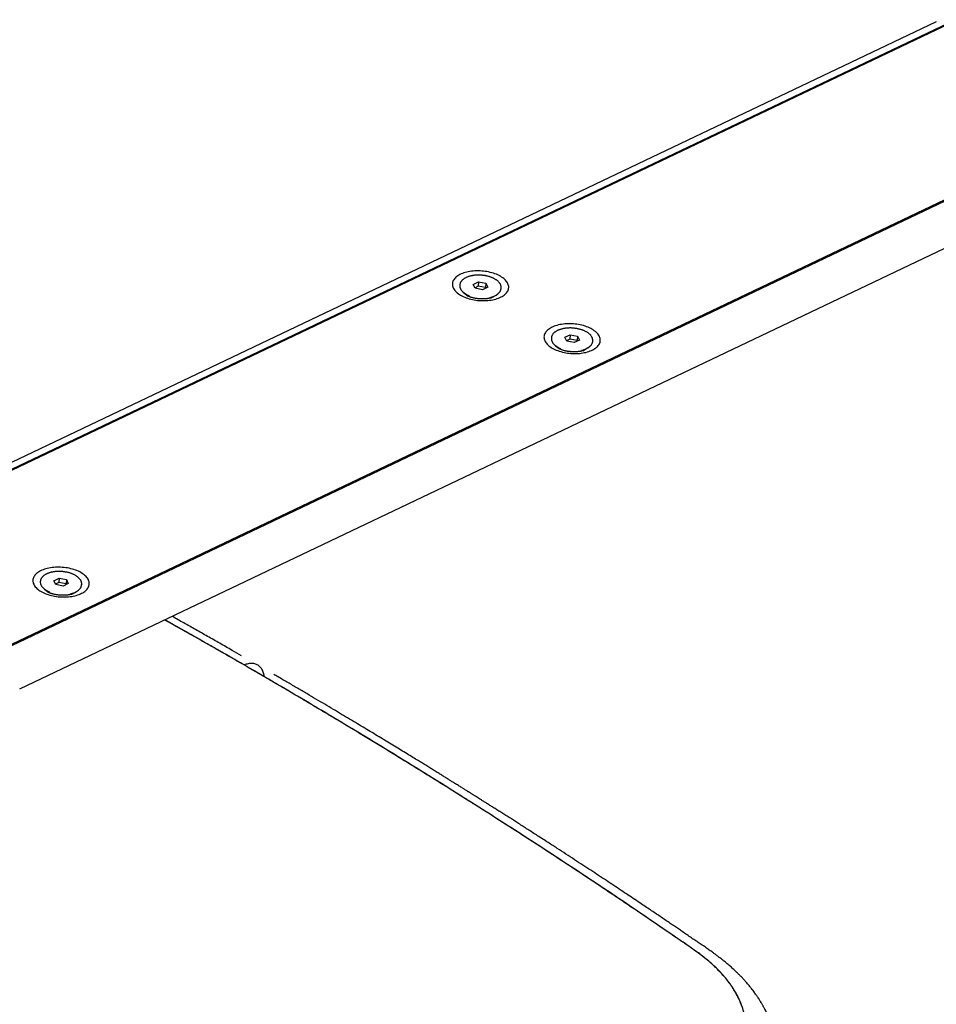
# Model space of a CAD drawing. Header units: millimetres. Extents: x 8 to 1894, y 12 to 2738.
# Tile 49 of 158: x 1496 to 1673, y 1062 to 1252. Entities that reach past the tile are written whole.
import ezdxf

# ---------------------------------------------------------------- set-up
doc = ezdxf.new("R2010")
doc.units = ezdxf.units.MM

msp = doc.modelspace()

# ---------------------------------------------------------------- linework, layer by layer
at = {"color": 7, "linetype": 'Continuous', "lineweight": 30}
for p, q in [((1676.99, 1252.06), (1453.69, 1145.72)), ((1676.55, 1252.1), (1455.01, 1146.59)), ((1672.87, 1251.69), (1451.9, 1146.45)), ((1708.81, 1233.69), (1485.51, 1127.35)), ((1708.83, 1233.46), (1487.29, 1127.95)), ((1495.99, 1122.98), (1705.98, 1222.99)), ((1580.92, 1200.93), (1580.91, 1200.85)), ((1583.53, 1201.03), (1584.54, 1201.52)), ((1583.9, 1200.28), (1583.53, 1201.03)), ((1584.48, 1200.67), (1583.86, 1200.37)), ((1584.54, 1201.52), (1584.48, 1200.67)), ((1585.87, 1200.4), (1584.48, 1200.67)), ((1584.54, 1201.52), (1585.94, 1201.25)), ((1585.94, 1201.25), (1585.87, 1200.4)), ((1585.94, 1201.25), (1586.31, 1200.5)), ((1581.7, 1199.42), (1582.53, 1198.77)), ((1582.38, 1198.85), (1582.39, 1198.88)), ((1585.29, 1200.01), (1583.9, 1200.28)), ((1586.31, 1200.5), (1585.29, 1200.01)), ((1585.92, 1200.31), (1585.87, 1200.4)), ((1586.99, 1198.45), (1587.91, 1198.97)), ((1588.89, 1200.27), (1588.9, 1200.35)), ((1588.89, 1200.27), (1588.89, 1200.27)), ((1588.9, 1200.35), (1588.9, 1200.34)), ((1587.15, 1198.53), (1587.15, 1198.5)), ((1601.2, 1190.83), (1602.22, 1191.31)), ((1602.22, 1191.31), (1602.16, 1190.46)), ((1602.22, 1191.31), (1603.61, 1191.04)), ((1603.61, 1191.04), (1603.55, 1190.19)), ((1603.61, 1191.04), (1603.99, 1190.29)), ((1598.6, 1190.72), (1598.59, 1190.65)), ((1599.38, 1189.22), (1600.21, 1188.57)), ((1601.58, 1190.08), (1601.2, 1190.83)), ((1602.16, 1190.46), (1601.53, 1190.17)), ((1602.97, 1189.81), (1601.58, 1190.08)), ((1603.55, 1190.19), (1602.16, 1190.46)), ((1603.99, 1190.29), (1602.97, 1189.81)), ((1603.6, 1190.1), (1603.55, 1190.19)), ((1606.57, 1190.07), (1606.58, 1190.14)), ((1606.57, 1190.06), (1606.57, 1190.07)), ((1606.58, 1190.14), (1606.58, 1190.13)), ((1600.06, 1188.64), (1600.07, 1188.67)), ((1604.67, 1188.24), (1605.59, 1188.77)), ((1604.82, 1188.33), (1604.83, 1188.29)), ((1499.98, 1143.75), (1499.97, 1143.68)), ((1502.59, 1143.86), (1503.6, 1144.34)), ((1502.96, 1143.11), (1502.59, 1143.86)), ((1503.6, 1144.34), (1503.54, 1143.5)), ((1503.6, 1144.34), (1505, 1144.08)), ((1505, 1144.08), (1504.93, 1143.23)), ((1505, 1144.08), (1505.37, 1143.32)), ((1500.76, 1142.25), (1501.59, 1141.6)), ((1501.44, 1141.67), (1501.45, 1141.71)), ((1503.54, 1143.5), (1502.92, 1143.2)), ((1504.35, 1142.84), (1502.96, 1143.11)), ((1504.93, 1143.23), (1503.54, 1143.5)), ((1505.37, 1143.32), (1504.35, 1142.84)), ((1504.98, 1143.14), (1504.93, 1143.23)), ((1506.05, 1141.27), (1506.97, 1141.8)), ((1507.95, 1143.1), (1507.96, 1143.17)), ((1507.95, 1143.09), (1507.95, 1143.1)), ((1507.96, 1143.17), (1507.96, 1143.16)), ((1506.2, 1141.36), (1506.21, 1141.33))]:
    msp.add_line(p, q, dxfattribs=at)
at = {"color": 7, "linetype": 'Continuous', "lineweight": 30, "flags": 128}
for points in [[(1588.76, 1202.59), (1588.51, 1202.73), (1588.25, 1202.85), (1587.98, 1202.97), (1587.7, 1203.08), (1587.41, 1203.18), (1587.1, 1203.27), (1586.79, 1203.35), (1586.48, 1203.43), (1586.15, 1203.49), (1585.83, 1203.54), (1585.49, 1203.58), (1585.16, 1203.61), (1584.82, 1203.63), (1584.49, 1203.64), (1584.16, 1203.64), (1583.83, 1203.63), (1583.5, 1203.6), (1583.18, 1203.57), (1582.87, 1203.52), (1582.56, 1203.47), (1582.26, 1203.4), (1581.98, 1203.33), (1581.7, 1203.24), (1581.44, 1203.15), (1581.19, 1203.04), (1580.95, 1202.93), (1580.73, 1202.81), (1580.53, 1202.68), (1580.34, 1202.55), (1580.17, 1202.4), (1580.01, 1202.25), (1579.88, 1202.1), (1579.76, 1201.94), (1579.67, 1201.78), (1579.59, 1201.61), (1579.53, 1201.44), (1579.5, 1201.26), (1579.48, 1201.09), (1579.49, 1200.91), (1579.52, 1200.74), (1579.56, 1200.56), (1579.63, 1200.38), (1579.72, 1200.21), (1579.82, 1200.03), (1579.95, 1199.86), (1580.1, 1199.7), (1580.26, 1199.54), (1580.44, 1199.38), (1580.64, 1199.22), (1580.85, 1199.08), (1581.08, 1198.94), (1581.33, 1198.8), (1581.58, 1198.68), (1581.86, 1198.56), (1582.14, 1198.45), (1582.43, 1198.35), (1582.73, 1198.26), (1583.04, 1198.18), (1583.36, 1198.1), (1583.68, 1198.04), (1584.01, 1197.99), (1584.34, 1197.95), (1584.68, 1197.92), (1585.01, 1197.9), (1585.35, 1197.89), (1585.68, 1197.89), (1586.01, 1197.9), (1586.34, 1197.93), (1586.66, 1197.96), (1586.97, 1198.01), (1587.28, 1198.06), (1587.57, 1198.13), (1587.86, 1198.2), (1588.14, 1198.29), (1588.4, 1198.38), (1588.65, 1198.49), (1588.89, 1198.6), (1589.11, 1198.72), (1589.31, 1198.85), (1589.5, 1198.98), (1589.67, 1199.13), (1589.83, 1199.28), (1589.96, 1199.43), (1590.08, 1199.59), (1590.17, 1199.75), (1590.25, 1199.92), (1590.3, 1200.09), (1590.34, 1200.27), (1590.35, 1200.44), (1590.35, 1200.62), (1590.32, 1200.79), (1590.27, 1200.97), (1590.21, 1201.15), (1590.12, 1201.32), (1590.01, 1201.5), (1589.89, 1201.67), (1589.74, 1201.83), (1589.58, 1201.99), (1589.4, 1202.15), (1589.2, 1202.3), (1588.98, 1202.45), (1588.76, 1202.59)], [(1606.43, 1192.39), (1606.19, 1192.52), (1605.93, 1192.65), (1605.66, 1192.76), (1605.38, 1192.87), (1605.08, 1192.97), (1604.78, 1193.07), (1604.47, 1193.15), (1604.15, 1193.22), (1603.83, 1193.28), (1603.5, 1193.34), (1603.17, 1193.38), (1602.84, 1193.41), (1602.5, 1193.43), (1602.17, 1193.44), (1601.84, 1193.43), (1601.51, 1193.42), (1601.18, 1193.4), (1600.86, 1193.36), (1600.55, 1193.32), (1600.24, 1193.26), (1599.94, 1193.2), (1599.66, 1193.12), (1599.38, 1193.04), (1599.12, 1192.94), (1598.87, 1192.84), (1598.63, 1192.73), (1598.41, 1192.6), (1598.2, 1192.48), (1598.01, 1192.34), (1597.84, 1192.2), (1597.69, 1192.05), (1597.55, 1191.89), (1597.44, 1191.74), (1597.34, 1191.57), (1597.27, 1191.4), (1597.21, 1191.23), (1597.18, 1191.06), (1597.16, 1190.88), (1597.17, 1190.71), (1597.19, 1190.53), (1597.24, 1190.35), (1597.31, 1190.18), (1597.39, 1190), (1597.5, 1189.83), (1597.63, 1189.66), (1597.77, 1189.49), (1597.94, 1189.33), (1598.12, 1189.17), (1598.32, 1189.02), (1598.53, 1188.87), (1598.76, 1188.73), (1599, 1188.6), (1599.26, 1188.47), (1599.53, 1188.36), (1599.82, 1188.25), (1600.11, 1188.14), (1600.41, 1188.05), (1600.72, 1187.97), (1601.04, 1187.9), (1601.36, 1187.84), (1601.69, 1187.78), (1602.02, 1187.74), (1602.36, 1187.71), (1602.69, 1187.69), (1603.03, 1187.68), (1603.36, 1187.68), (1603.69, 1187.7), (1604.01, 1187.72), (1604.33, 1187.76), (1604.65, 1187.8), (1604.95, 1187.86), (1605.25, 1187.92), (1605.54, 1188), (1605.81, 1188.08), (1606.08, 1188.18), (1606.33, 1188.28), (1606.56, 1188.39), (1606.78, 1188.51), (1606.99, 1188.64), (1607.18, 1188.78), (1607.35, 1188.92), (1607.5, 1189.07), (1607.64, 1189.22), (1607.75, 1189.38), (1607.85, 1189.55), (1607.93, 1189.72), (1607.98, 1189.89), (1608.02, 1190.06), (1608.03, 1190.24), (1608.03, 1190.41), (1608, 1190.59), (1607.95, 1190.77), (1607.89, 1190.94), (1607.8, 1191.12), (1607.69, 1191.29), (1607.56, 1191.46), (1607.42, 1191.63), (1607.26, 1191.79), (1607.08, 1191.95), (1606.88, 1192.1), (1606.66, 1192.25), (1606.43, 1192.39)], [(1507.81, 1145.42), (1507.57, 1145.55), (1507.31, 1145.68), (1507.04, 1145.8), (1506.76, 1145.91), (1506.47, 1146.01), (1506.16, 1146.1), (1505.85, 1146.18), (1505.54, 1146.25), (1505.21, 1146.32), (1504.88, 1146.37), (1504.55, 1146.41), (1504.22, 1146.44), (1503.88, 1146.46), (1503.55, 1146.47), (1503.22, 1146.47), (1502.89, 1146.45), (1502.56, 1146.43), (1502.24, 1146.4), (1501.93, 1146.35), (1501.62, 1146.3), (1501.32, 1146.23), (1501.04, 1146.15), (1500.76, 1146.07), (1500.5, 1145.97), (1500.25, 1145.87), (1500.01, 1145.76), (1499.79, 1145.64), (1499.58, 1145.51), (1499.4, 1145.37), (1499.22, 1145.23), (1499.07, 1145.08), (1498.94, 1144.93), (1498.82, 1144.77), (1498.73, 1144.6), (1498.65, 1144.44), (1498.59, 1144.26), (1498.56, 1144.09), (1498.54, 1143.92), (1498.55, 1143.74), (1498.58, 1143.56), (1498.62, 1143.39), (1498.69, 1143.21), (1498.78, 1143.03), (1498.88, 1142.86), (1499.01, 1142.69), (1499.16, 1142.52), (1499.32, 1142.36), (1499.5, 1142.2), (1499.7, 1142.05), (1499.91, 1141.91), (1500.14, 1141.76), (1500.39, 1141.63), (1500.64, 1141.51), (1500.91, 1141.39), (1501.2, 1141.28), (1501.49, 1141.18), (1501.79, 1141.09), (1502.1, 1141), (1502.42, 1140.93), (1502.74, 1140.87), (1503.07, 1140.82), (1503.4, 1140.77), (1503.74, 1140.74), (1504.07, 1140.72), (1504.41, 1140.72), (1504.74, 1140.72), (1505.07, 1140.73), (1505.4, 1140.75), (1505.72, 1140.79), (1506.03, 1140.83), (1506.34, 1140.89), (1506.63, 1140.95), (1506.92, 1141.03), (1507.2, 1141.11), (1507.46, 1141.21), (1507.71, 1141.31), (1507.95, 1141.43), (1508.17, 1141.55), (1508.37, 1141.68), (1508.56, 1141.81), (1508.73, 1141.95), (1508.89, 1142.1), (1509.02, 1142.26), (1509.14, 1142.42), (1509.23, 1142.58), (1509.31, 1142.75), (1509.36, 1142.92), (1509.4, 1143.09), (1509.41, 1143.27), (1509.41, 1143.44), (1509.38, 1143.62), (1509.33, 1143.8), (1509.27, 1143.98), (1509.18, 1144.15), (1509.07, 1144.32), (1508.95, 1144.49), (1508.8, 1144.66), (1508.64, 1144.82), (1508.46, 1144.98), (1508.26, 1145.13), (1508.04, 1145.28), (1507.81, 1145.42)]]:
    msp.add_lwpolyline(points, dxfattribs=at)
at = {"color": 7, "linetype": 'Continuous', "lineweight": 30}
for centre, radius, start, end in [((1583.99, 1202.32), 3.69, 226.5931, 249.4776), ((1586.01, 1202.24), 3.78, 280.8553, 306.9865), ((1601.66, 1192.11), 3.69, 226.5931, 249.4776), ((1603.69, 1192.04), 3.78, 280.8553, 306.9865), ((1503.05, 1145.14), 3.69, 226.5931, 249.4776), ((1505.07, 1145.07), 3.78, 280.8553, 306.9865)]:
    msp.add_arc(centre, radius, start, end, dxfattribs=at)
for points, knots in [([(1585.93, 1202.69), (1585.88, 1202.7), (1585.75, 1202.72), (1585.52, 1202.76), (1585.25, 1202.79), (1584.98, 1202.81), (1584.71, 1202.82), (1584.44, 1202.82), (1584.17, 1202.81), (1583.91, 1202.8), (1583.65, 1202.77), (1583.4, 1202.73), (1583.15, 1202.68), (1582.91, 1202.63), (1582.68, 1202.56), (1582.46, 1202.49), (1582.25, 1202.4), (1582.05, 1202.31), (1581.87, 1202.21), (1581.7, 1202.1), (1581.54, 1201.99), (1581.4, 1201.87), (1581.28, 1201.74), (1581.17, 1201.6), (1581.08, 1201.46), (1581.01, 1201.32), (1580.96, 1201.17), (1580.93, 1201.04), (1580.92, 1200.96), (1580.92, 1200.93)], [0, 0, 0, 0, 0.02018, 0.058439, 0.096694, 0.134944, 0.173195, 0.21145, 0.249712, 0.287988, 0.326281, 0.364597, 0.40294, 0.441316, 0.479729, 0.518184, 0.556681, 0.595222, 0.6338, 0.672404, 0.711003, 0.749551, 0.787988, 0.826236, 0.864216, 0.90186, 0.939143, 0.976095, 1, 1, 1, 1]), ([(1588.9, 1200.34), (1588.9, 1200.35), (1588.91, 1200.42), (1588.9, 1200.54), (1588.88, 1200.69), (1588.84, 1200.84), (1588.78, 1200.98), (1588.71, 1201.13), (1588.61, 1201.27), (1588.5, 1201.42), (1588.37, 1201.55), (1588.23, 1201.69), (1588.07, 1201.82), (1587.9, 1201.94), (1587.71, 1202.06), (1587.51, 1202.16), (1587.29, 1202.27), (1587.07, 1202.36), (1586.84, 1202.45), (1586.59, 1202.53), (1586.35, 1202.6), (1586.12, 1202.65), (1585.98, 1202.68), (1585.93, 1202.69)], [0, 0, 0, 0, 0.016225, 0.06459, 0.112968, 0.161542, 0.210466, 0.259825, 0.309625, 0.359814, 0.410302, 0.460992, 0.511797, 0.562652, 0.613504, 0.664327, 0.715108, 0.765843, 0.816534, 0.867182, 0.917794, 0.968375, 1, 1, 1, 1]), ([(1580.92, 1200.86), (1580.92, 1200.84), (1580.91, 1200.78), (1580.91, 1200.66), (1580.93, 1200.51), (1580.97, 1200.36), (1581.03, 1200.22), (1581.11, 1200.07), (1581.2, 1199.93), (1581.31, 1199.78), (1581.4, 1199.69), (1581.44, 1199.64), (1581.45, 1199.64)], [0, 0, 0, 0, 0.036427, 0.154251, 0.272106, 0.390437, 0.509622, 0.629865, 0.751186, 0.873452, 0.996446, 1, 1, 1, 1]), ([(1587.46, 1198.65), (1587.46, 1198.65), (1587.46, 1198.65), (1587.45, 1198.64), (1587.43, 1198.63), (1587.38, 1198.6), (1587.32, 1198.57), (1587.25, 1198.54), (1587.15, 1198.5), (1587.05, 1198.46), (1586.92, 1198.42), (1586.78, 1198.38), (1586.62, 1198.35), (1586.45, 1198.31), (1586.27, 1198.28), (1586.08, 1198.26), (1585.87, 1198.24), (1585.66, 1198.22), (1585.43, 1198.22), (1585.21, 1198.21), (1584.98, 1198.22), (1584.74, 1198.23), (1584.51, 1198.25), (1584.28, 1198.28), (1584.06, 1198.31), (1583.83, 1198.35), (1583.62, 1198.4), (1583.42, 1198.45), (1583.23, 1198.5), (1583.04, 1198.56), (1582.88, 1198.62), (1582.73, 1198.68), (1582.59, 1198.74), (1582.47, 1198.8), (1582.36, 1198.86), (1582.28, 1198.91), (1582.21, 1198.95), (1582.16, 1198.99), (1582.12, 1199.02), (1582.1, 1199.04), (1582.1, 1199.04), (1582.1, 1199.04)], [0, 0, 0, 0, 0.007711, 0.031762, 0.055566, 0.079299, 0.103102, 0.127059, 0.151273, 0.175819, 0.200748, 0.22609, 0.251856, 0.278044, 0.304634, 0.331599, 0.358904, 0.386507, 0.414361, 0.442417, 0.470625, 0.498932, 0.527285, 0.555624, 0.583887, 0.612021, 0.639978, 0.66771, 0.695172, 0.722325, 0.749135, 0.775579, 0.801642, 0.827325, 0.852645, 0.877641, 0.902374, 0.926931, 0.951425, 0.975996, 1, 1, 1, 1]), ([(1588.29, 1199.23), (1588.33, 1199.27), (1588.42, 1199.34), (1588.54, 1199.46), (1588.64, 1199.6), (1588.73, 1199.74), (1588.8, 1199.88), (1588.85, 1200.03), (1588.88, 1200.16), (1588.89, 1200.24), (1588.89, 1200.27)], [0, 0, 0, 0, 0.113992, 0.250571, 0.386482, 0.521437, 0.655199, 0.787674, 0.918978, 1, 1, 1, 1]), ([(1603.6, 1192.48), (1603.56, 1192.49), (1603.42, 1192.52), (1603.2, 1192.55), (1602.93, 1192.58), (1602.66, 1192.6), (1602.39, 1192.62), (1602.12, 1192.62), (1601.85, 1192.61), (1601.59, 1192.59), (1601.33, 1192.56), (1601.07, 1192.53), (1600.83, 1192.48), (1600.59, 1192.42), (1600.36, 1192.36), (1600.14, 1192.28), (1599.93, 1192.2), (1599.73, 1192.11), (1599.55, 1192.01), (1599.37, 1191.9), (1599.22, 1191.78), (1599.08, 1191.66), (1598.95, 1191.53), (1598.85, 1191.4), (1598.76, 1191.26), (1598.69, 1191.12), (1598.64, 1190.97), (1598.61, 1190.84), (1598.6, 1190.76), (1598.6, 1190.72)], [0, 0, 0, 0, 0.02018, 0.058439, 0.096694, 0.134944, 0.173195, 0.21145, 0.249712, 0.287988, 0.326281, 0.364597, 0.40294, 0.441316, 0.479729, 0.518184, 0.556681, 0.595222, 0.6338, 0.672404, 0.711003, 0.749551, 0.787988, 0.826236, 0.864216, 0.90186, 0.939143, 0.976095, 1, 1, 1, 1]), ([(1606.57, 1190.13), (1606.58, 1190.15), (1606.58, 1190.21), (1606.58, 1190.33), (1606.56, 1190.48), (1606.52, 1190.63), (1606.46, 1190.78), (1606.38, 1190.93), (1606.29, 1191.07), (1606.18, 1191.21), (1606.05, 1191.35), (1605.91, 1191.48), (1605.75, 1191.61), (1605.57, 1191.73), (1605.39, 1191.85), (1605.18, 1191.96), (1604.97, 1192.06), (1604.75, 1192.16), (1604.51, 1192.24), (1604.27, 1192.32), (1604.02, 1192.39), (1603.8, 1192.44), (1603.66, 1192.47), (1603.6, 1192.48)], [0, 0, 0, 0, 0.016225, 0.06459, 0.112968, 0.161542, 0.210466, 0.259825, 0.309625, 0.359814, 0.410302, 0.460992, 0.511797, 0.562652, 0.613504, 0.664327, 0.715108, 0.765843, 0.816534, 0.867182, 0.917794, 0.968375, 1, 1, 1, 1]), ([(1598.59, 1190.65), (1598.59, 1190.64), (1598.59, 1190.57), (1598.59, 1190.46), (1598.61, 1190.31), (1598.65, 1190.16), (1598.71, 1190.01), (1598.79, 1189.86), (1598.88, 1189.72), (1598.99, 1189.58), (1599.07, 1189.49), (1599.12, 1189.44), (1599.12, 1189.44)], [0, 0, 0, 0, 0.036427, 0.154251, 0.272106, 0.390437, 0.509622, 0.629865, 0.751186, 0.873452, 0.996446, 1, 1, 1, 1]), ([(1605.97, 1189.03), (1606.01, 1189.06), (1606.1, 1189.14), (1606.21, 1189.26), (1606.32, 1189.39), (1606.41, 1189.53), (1606.48, 1189.67), (1606.53, 1189.82), (1606.56, 1189.95), (1606.57, 1190.03), (1606.57, 1190.06)], [0, 0, 0, 0, 0.113992, 0.250571, 0.386482, 0.521437, 0.655199, 0.787674, 0.918978, 1, 1, 1, 1]), ([(1605.14, 1188.45), (1605.14, 1188.45), (1605.14, 1188.45), (1605.13, 1188.44), (1605.1, 1188.42), (1605.06, 1188.4), (1605, 1188.37), (1604.92, 1188.33), (1604.83, 1188.3), (1604.72, 1188.26), (1604.6, 1188.22), (1604.46, 1188.18), (1604.3, 1188.14), (1604.13, 1188.11), (1603.95, 1188.08), (1603.75, 1188.05), (1603.55, 1188.03), (1603.33, 1188.02), (1603.11, 1188.01), (1602.88, 1188.01), (1602.65, 1188.01), (1602.42, 1188.03), (1602.19, 1188.05), (1601.96, 1188.08), (1601.73, 1188.11), (1601.51, 1188.15), (1601.3, 1188.19), (1601.1, 1188.24), (1600.9, 1188.3), (1600.72, 1188.36), (1600.56, 1188.42), (1600.4, 1188.48), (1600.27, 1188.54), (1600.15, 1188.6), (1600.04, 1188.65), (1599.96, 1188.7), (1599.89, 1188.75), (1599.83, 1188.79), (1599.8, 1188.81), (1599.78, 1188.83), (1599.78, 1188.83), (1599.77, 1188.84)], [0, 0, 0, 0, 0.007711, 0.031762, 0.055566, 0.079299, 0.103102, 0.127059, 0.151273, 0.175819, 0.200748, 0.22609, 0.251856, 0.278044, 0.304634, 0.331599, 0.358904, 0.386507, 0.414361, 0.442417, 0.470625, 0.498932, 0.527285, 0.555624, 0.583887, 0.612021, 0.639978, 0.66771, 0.695172, 0.722325, 0.749135, 0.775579, 0.801642, 0.827325, 0.852645, 0.877641, 0.902374, 0.926931, 0.951425, 0.975996, 1, 1, 1, 1]), ([(1504.98, 1145.52), (1504.94, 1145.52), (1504.81, 1145.55), (1504.58, 1145.58), (1504.31, 1145.62), (1504.04, 1145.64), (1503.77, 1145.65), (1503.5, 1145.65), (1503.23, 1145.64), (1502.97, 1145.62), (1502.71, 1145.6), (1502.46, 1145.56), (1502.21, 1145.51), (1501.97, 1145.46), (1501.74, 1145.39), (1501.52, 1145.31), (1501.31, 1145.23), (1501.11, 1145.14), (1500.93, 1145.04), (1500.76, 1144.93), (1500.6, 1144.82), (1500.46, 1144.69), (1500.34, 1144.56), (1500.23, 1144.43), (1500.14, 1144.29), (1500.07, 1144.15), (1500.02, 1144), (1499.99, 1143.87), (1499.98, 1143.79), (1499.98, 1143.76)], [0, 0, 0, 0, 0.02018, 0.058439, 0.096694, 0.134944, 0.173195, 0.21145, 0.249712, 0.287988, 0.326281, 0.364597, 0.40294, 0.441316, 0.479729, 0.518184, 0.556681, 0.595222, 0.6338, 0.672404, 0.711003, 0.749551, 0.787988, 0.826236, 0.864216, 0.90186, 0.939143, 0.976095, 1, 1, 1, 1]), ([(1507.96, 1143.16), (1507.96, 1143.18), (1507.97, 1143.25), (1507.96, 1143.36), (1507.94, 1143.51), (1507.9, 1143.66), (1507.84, 1143.81), (1507.77, 1143.96), (1507.67, 1144.1), (1507.56, 1144.24), (1507.43, 1144.38), (1507.29, 1144.51), (1507.13, 1144.64), (1506.96, 1144.77), (1506.77, 1144.88), (1506.57, 1144.99), (1506.35, 1145.09), (1506.13, 1145.19), (1505.9, 1145.28), (1505.65, 1145.35), (1505.4, 1145.42), (1505.18, 1145.48), (1505.04, 1145.51), (1504.98, 1145.52)], [0, 0, 0, 0, 0.016225, 0.06459, 0.112968, 0.161542, 0.210466, 0.259825, 0.309625, 0.359814, 0.410302, 0.460992, 0.511797, 0.562652, 0.613504, 0.664327, 0.715108, 0.765843, 0.816534, 0.867182, 0.917794, 0.968375, 1, 1, 1, 1]), ([(1499.98, 1143.69), (1499.97, 1143.67), (1499.97, 1143.61), (1499.97, 1143.49), (1499.99, 1143.34), (1500.03, 1143.19), (1500.09, 1143.04), (1500.17, 1142.9), (1500.26, 1142.75), (1500.37, 1142.61), (1500.45, 1142.52), (1500.5, 1142.47), (1500.51, 1142.47)], [0, 0, 0, 0, 0.036427, 0.154251, 0.272106, 0.390437, 0.509622, 0.629865, 0.751186, 0.873452, 0.996446, 1, 1, 1, 1]), ([(1506.52, 1141.48), (1506.52, 1141.48), (1506.52, 1141.48), (1506.51, 1141.47), (1506.49, 1141.45), (1506.44, 1141.43), (1506.38, 1141.4), (1506.31, 1141.37), (1506.21, 1141.33), (1506.11, 1141.29), (1505.98, 1141.25), (1505.84, 1141.21), (1505.68, 1141.18), (1505.51, 1141.14), (1505.33, 1141.11), (1505.13, 1141.09), (1504.93, 1141.06), (1504.71, 1141.05), (1504.49, 1141.04), (1504.27, 1141.04), (1504.04, 1141.05), (1503.8, 1141.06), (1503.57, 1141.08), (1503.34, 1141.11), (1503.11, 1141.14), (1502.89, 1141.18), (1502.68, 1141.23), (1502.48, 1141.28), (1502.28, 1141.33), (1502.1, 1141.39), (1501.94, 1141.45), (1501.78, 1141.51), (1501.65, 1141.57), (1501.53, 1141.63), (1501.42, 1141.68), (1501.34, 1141.73), (1501.27, 1141.78), (1501.22, 1141.82), (1501.18, 1141.85), (1501.16, 1141.86), (1501.16, 1141.87), (1501.16, 1141.87)], [0, 0, 0, 0, 0.007711, 0.031762, 0.055566, 0.079299, 0.103102, 0.127059, 0.151273, 0.175819, 0.200748, 0.22609, 0.251856, 0.278044, 0.304634, 0.331599, 0.358904, 0.386507, 0.414361, 0.442417, 0.470625, 0.498932, 0.527285, 0.555624, 0.583887, 0.612021, 0.639978, 0.66771, 0.695172, 0.722325, 0.749135, 0.775579, 0.801642, 0.827325, 0.852645, 0.877641, 0.902374, 0.926931, 0.951425, 0.975996, 1, 1, 1, 1]), ([(1507.35, 1142.06), (1507.39, 1142.09), (1507.48, 1142.17), (1507.6, 1142.29), (1507.7, 1142.42), (1507.79, 1142.56), (1507.86, 1142.71), (1507.91, 1142.85), (1507.94, 1142.98), (1507.95, 1143.06), (1507.95, 1143.09)], [0, 0, 0, 0, 0.113992, 0.250571, 0.386482, 0.521437, 0.655199, 0.787674, 0.918978, 1, 1, 1, 1]), ([(1539.3, 1127.6), (1538.34, 1128.15), (1536.43, 1129.25), (1533.57, 1130.88), (1530.75, 1132.48), (1527.96, 1134.06), (1525.7, 1135.32), (1524.37, 1136.07), (1523.96, 1136.3)], [0, 0, 0, 0, 0.189645, 0.376487, 0.560522, 0.741747, 0.920159, 1, 1, 1, 1]), ([(1539.3, 1127.6), (1536.98, 1128.93), (1532.35, 1131.59), (1527.23, 1134.49), (1524.42, 1136.05), (1523.97, 1136.3)], [0, 0, 0, 0, 0.45607, 0.912196, 1, 1, 1, 1]), ([(1538.77, 1129.4), (1538.18, 1129.74), (1536.79, 1130.54), (1534.62, 1131.78), (1532.26, 1133.11), (1529.95, 1134.42), (1527.68, 1135.7), (1526.16, 1136.55), (1525.4, 1136.97), (1525.39, 1136.98)], [0, 0, 0, 0, 0.133271, 0.312945, 0.489118, 0.661791, 0.830967, 0.996645, 1, 1, 1, 1]), ([(1543.2, 1125.33), (1543.2, 1125.37), (1543.18, 1125.55), (1543.11, 1125.86), (1542.99, 1126.25), (1542.83, 1126.61), (1542.64, 1126.93), (1542.41, 1127.21), (1542.14, 1127.45), (1541.84, 1127.64), (1541.52, 1127.78), (1541.18, 1127.87), (1540.81, 1127.91), (1540.44, 1127.9), (1540.06, 1127.84), (1539.68, 1127.74), (1539.43, 1127.64), (1539.3, 1127.6)], [0, 0, 0, 0, 0.018289, 0.08645, 0.156046, 0.226835, 0.298546, 0.370885, 0.443542, 0.516199, 0.588538, 0.660249, 0.731038, 0.800635, 0.868795, 0.935309, 1, 1, 1, 1]), ([(1588.98, 1022.04), (1589.73, 1022.4), (1591.22, 1023.12), (1593.4, 1024.19), (1595.51, 1025.26), (1597.55, 1026.31), (1599.53, 1027.34), (1601.44, 1028.36), (1603.24, 1029.33), (1604.93, 1030.26), (1606.52, 1031.14), (1608.06, 1032.01), (1609.55, 1032.87), (1610.99, 1033.71), (1612.04, 1034.32), (1612.72, 1034.73), (1613.07, 1034.94), (1613.44, 1035.17), (1613.83, 1035.4), (1614.59, 1035.86), (1615.66, 1036.52), (1617.01, 1037.35), (1618.35, 1038.19), (1619.72, 1039.06), (1621.12, 1039.96), (1622.46, 1040.85), (1623.75, 1041.71), (1624.99, 1042.56), (1626.04, 1043.3), (1626.93, 1043.93), (1627.63, 1044.44), (1628.1, 1044.79), (1628.36, 1044.98), (1628.44, 1045.04), (1628.52, 1045.1), (1628.6, 1045.16), (1628.67, 1045.21), (1629.07, 1045.51), (1629.75, 1046.04), (1630.66, 1046.82), (1631.5, 1047.61), (1632.27, 1048.4), (1632.88, 1049.1), (1633.36, 1049.71), (1633.73, 1050.24), (1634.09, 1050.77), (1634.41, 1051.33), (1634.72, 1051.9), (1635.05, 1052.58), (1635.37, 1053.37), (1635.67, 1054.27), (1635.88, 1055.17), (1636.03, 1056.07), (1636.11, 1056.97), (1636.11, 1057.87), (1636.05, 1058.77), (1635.92, 1059.67), (1635.73, 1060.58), (1635.47, 1061.5), (1635.14, 1062.42), (1634.74, 1063.33), (1634.27, 1064.23), (1633.83, 1064.97), (1633.44, 1065.56), (1633.13, 1066), (1632.81, 1066.43), (1632.48, 1066.87), (1632.12, 1067.3), (1631.75, 1067.73), (1631.36, 1068.16), (1630.88, 1068.67), (1630.29, 1069.26), (1629.56, 1069.93), (1628.88, 1070.53), (1628.25, 1071.04), (1627.72, 1071.46), (1627.35, 1071.75), (1627.14, 1071.9), (1627.09, 1071.94), (1627.04, 1071.98), (1626.99, 1072.02), (1626.94, 1072.06), (1626.89, 1072.09), (1626.83, 1072.13), (1626.75, 1072.19), (1626.61, 1072.29), (1626.41, 1072.44), (1626.16, 1072.61), (1625.87, 1072.81), (1625.53, 1073.05), (1625.17, 1073.3), (1624.79, 1073.56), (1624.4, 1073.83), (1623.98, 1074.12), (1623.54, 1074.42), (1623.1, 1074.72), (1622.78, 1074.94), (1622.56, 1075.09), (1622.47, 1075.15), (1622.38, 1075.22), (1622.28, 1075.28), (1622.19, 1075.35), (1622.09, 1075.41), (1621.99, 1075.48), (1620.32, 1076.62), (1617.06, 1078.85), (1612.17, 1082.15), (1607.22, 1085.47), (1602.2, 1088.79), (1596.95, 1092.23), (1591.45, 1095.79), (1587.39, 1098.39), (1584.98, 1099.92), (1584.26, 1100.38), (1583.53, 1100.84), (1582.79, 1101.3), (1582.08, 1101.76), (1581.4, 1102.18), (1580.4, 1102.82), (1579.03, 1103.67), (1577.11, 1104.87), (1574.97, 1106.2), (1572.61, 1107.66), (1570.2, 1109.15), (1567.74, 1110.66), (1565.22, 1112.19), (1562.66, 1113.76), (1560.04, 1115.34), (1557.32, 1116.98), (1554.5, 1118.66), (1551.58, 1120.4), (1548.6, 1122.17), (1545.56, 1123.96), (1542.45, 1125.77), (1540.36, 1126.98), (1539.3, 1127.6)], [0, 0, 0, 0, 0.012992, 0.0257, 0.038124, 0.050264, 0.06212, 0.073692, 0.084979, 0.095076, 0.104933, 0.114551, 0.123932, 0.133077, 0.14199, 0.143997, 0.146256, 0.148734, 0.151276, 0.153802, 0.163579, 0.172108, 0.180449, 0.190134, 0.199556, 0.208714, 0.217611, 0.226244, 0.234613, 0.239991, 0.245253, 0.249786, 0.250373, 0.250959, 0.251543, 0.252125, 0.252706, 0.253285, 0.260841, 0.268232, 0.275466, 0.28255, 0.289495, 0.293972, 0.298396, 0.302807, 0.307435, 0.312198, 0.316921, 0.324071, 0.331157, 0.338195, 0.345202, 0.352194, 0.359062, 0.365942, 0.372846, 0.379786, 0.386838, 0.393865, 0.400875, 0.407881, 0.414894, 0.418343, 0.421798, 0.42526, 0.42873, 0.432209, 0.4357, 0.439203, 0.442721, 0.448323, 0.453988, 0.459722, 0.463548, 0.46741, 0.470839, 0.471177, 0.471516, 0.471855, 0.472194, 0.472534, 0.472874, 0.473214, 0.473555, 0.474574, 0.475877, 0.477462, 0.479331, 0.481484, 0.48392, 0.486186, 0.488653, 0.49132, 0.494188, 0.496879, 0.499726, 0.500303, 0.500887, 0.501476, 0.502072, 0.502673, 0.503281, 0.503895, 0.504514, 0.534845, 0.565433, 0.596251, 0.627275, 0.658484, 0.693011, 0.727751, 0.732134, 0.73652, 0.74091, 0.745304, 0.749701, 0.753801, 0.7575, 0.76778, 0.778221, 0.791942, 0.805934, 0.820196, 0.834731, 0.849538, 0.864617, 0.879969, 0.895592, 0.912251, 0.929207, 0.94646, 0.96401, 0.981857, 1, 1, 1, 1]), ([(1588.98, 1022.04), (1590.15, 1022.61), (1592.49, 1023.73), (1595.93, 1025.45), (1599.32, 1027.2), (1602.66, 1028.98), (1605.94, 1030.79), (1609.16, 1032.63), (1612.1, 1034.35), (1614.74, 1035.96), (1617.12, 1037.43), (1619.46, 1038.92), (1621.47, 1040.25), (1623.19, 1041.39), (1624.62, 1042.35), (1626.03, 1043.31), (1627.41, 1044.29), (1628.59, 1045.14), (1629.55, 1045.88), (1630.31, 1046.5), (1631.03, 1047.13), (1631.71, 1047.77), (1632.33, 1048.43), (1632.94, 1049.15), (1633.53, 1049.92), (1634.08, 1050.76), (1634.57, 1051.6), (1634.99, 1052.46), (1635.35, 1053.34), (1635.64, 1054.23), (1635.87, 1055.13), (1636.02, 1056.04), (1636.1, 1056.96), (1636.11, 1057.87), (1636.05, 1058.78), (1635.92, 1059.7), (1635.72, 1060.61), (1635.46, 1061.53), (1635.12, 1062.45), (1634.71, 1063.37), (1634.23, 1064.28), (1633.69, 1065.18), (1633.09, 1066.07), (1632.43, 1066.94), (1631.71, 1067.79), (1630.93, 1068.63), (1630.09, 1069.45), (1629.19, 1070.27), (1628.24, 1071.06), (1627.23, 1071.85), (1626.06, 1072.69), (1624.74, 1073.61), (1623.29, 1074.59), (1620.49, 1076.5), (1616.36, 1079.35), (1610.8, 1083.09), (1605.21, 1086.81), (1599.58, 1090.52), (1593.91, 1094.21), (1588.19, 1097.88), (1582.44, 1101.53), (1576.56, 1105.23), (1570.54, 1108.97), (1564.38, 1112.74), (1558.18, 1116.49), (1551.93, 1120.21), (1545.64, 1123.92), (1541.41, 1126.37), (1539.3, 1127.6)], [0, 0, 0, 0, 0.02021, 0.040416, 0.060622, 0.080835, 0.10106, 0.121302, 0.14157, 0.157196, 0.172834, 0.188482, 0.204131, 0.213967, 0.223803, 0.233639, 0.243478, 0.253321, 0.259246, 0.265162, 0.271069, 0.276971, 0.282879, 0.288803, 0.295798, 0.302793, 0.309771, 0.316717, 0.323774, 0.330829, 0.337892, 0.344977, 0.352088, 0.359084, 0.366077, 0.373049, 0.379989, 0.387045, 0.394105, 0.40118, 0.408283, 0.415395, 0.422358, 0.429288, 0.436173, 0.443003, 0.449926, 0.456833, 0.463734, 0.47064, 0.477558, 0.486635, 0.495723, 0.50481, 0.539487, 0.574159, 0.608825, 0.643487, 0.678145, 0.712803, 0.747463, 0.782126, 0.818441, 0.854757, 0.891072, 0.927385, 0.963694, 1, 1, 1, 1]), ([(1642.09, 1052.37), (1642.09, 1052.48), (1642.08, 1052.68), (1642.07, 1052.93), (1642.06, 1053.15), (1642.05, 1053.36), (1642.03, 1053.54), (1642.02, 1053.68), (1642.01, 1053.79), (1642, 1053.9), (1641.99, 1054.02), (1641.97, 1054.15), (1641.96, 1054.31), (1641.93, 1054.5), (1641.9, 1054.71), (1641.87, 1054.92), (1641.84, 1055.11), (1641.81, 1055.3), (1641.77, 1055.5), (1641.74, 1055.68), (1641.7, 1055.85), (1641.66, 1056.03), (1641.62, 1056.21), (1641.58, 1056.41), (1641.53, 1056.6), (1641.48, 1056.79), (1641.43, 1056.98), (1641.37, 1057.19), (1641.31, 1057.4), (1641.25, 1057.61), (1641.18, 1057.83), (1641.11, 1058.07), (1641.01, 1058.35), (1640.87, 1058.73), (1640.69, 1059.2), (1640.49, 1059.7), (1640.28, 1060.18), (1640.08, 1060.59), (1639.89, 1060.98), (1639.73, 1061.3), (1639.6, 1061.55), (1639.49, 1061.74), (1639.38, 1061.94), (1639.26, 1062.15), (1639.12, 1062.39), (1638.97, 1062.64), (1638.81, 1062.89), (1638.67, 1063.12), (1638.53, 1063.34), (1638.41, 1063.52), (1638.3, 1063.68), (1638.16, 1063.88), (1637.99, 1064.13), (1637.76, 1064.45), (1637.5, 1064.8), (1637.2, 1065.18), (1636.89, 1065.57), (1636.58, 1065.94), (1636.29, 1066.29), (1636.04, 1066.57), (1635.83, 1066.81), (1635.65, 1067), (1635.44, 1067.23), (1635.21, 1067.47), (1634.98, 1067.7), (1634.77, 1067.91), (1634.58, 1068.1), (1634.41, 1068.27), (1634.25, 1068.42), (1634.1, 1068.57), (1633.89, 1068.76), (1633.63, 1069), (1633.32, 1069.28), (1633, 1069.56), (1632.69, 1069.83), (1632.39, 1070.08), (1632.1, 1070.32), (1631.82, 1070.56), (1631.53, 1070.78), (1631.26, 1071), (1630.99, 1071.2), (1630.73, 1071.4), (1630.46, 1071.6), (1630.21, 1071.79), (1629.97, 1071.96), (1629.77, 1072.11), (1629.41, 1072.36), (1628.86, 1072.75), (1628.11, 1073.27), (1627.31, 1073.81), (1626.48, 1074.37), (1625.63, 1074.95), (1624.75, 1075.55), (1623.91, 1076.13), (1623.1, 1076.68), (1622.32, 1077.21), (1621.51, 1077.76), (1620.66, 1078.34), (1619.78, 1078.94), (1618.87, 1079.56), (1617.93, 1080.19), (1616.95, 1080.85), (1615.87, 1081.57), (1614.68, 1082.36), (1613.39, 1083.23), (1612.04, 1084.13), (1610.63, 1085.06), (1609.18, 1086.02), (1607.7, 1087), (1606.18, 1088), (1604.63, 1089.01), (1603.04, 1090.05), (1601.39, 1091.13), (1599.7, 1092.23), (1598.21, 1093.19), (1596.95, 1094), (1595.95, 1094.65), (1594.98, 1095.27), (1594.05, 1095.87), (1593.15, 1096.44), (1592.29, 1096.99), (1591.47, 1097.52), (1590.65, 1098.04), (1589.84, 1098.55), (1589.03, 1099.06), (1588.28, 1099.54), (1587.57, 1099.99), (1586.91, 1100.41), (1586.3, 1100.8), (1585.73, 1101.15), (1585.21, 1101.48), (1584.74, 1101.78), (1584.32, 1102.04), (1583.95, 1102.28), (1583.64, 1102.47), (1583.39, 1102.63), (1583.19, 1102.75), (1583.03, 1102.85), (1582.9, 1102.94), (1582.77, 1103.02), (1582.62, 1103.11), (1582.42, 1103.23), (1582.17, 1103.39), (1581.92, 1103.55), (1581.66, 1103.71), (1581.41, 1103.87), (1581.13, 1104.04), (1580.81, 1104.24), (1580.46, 1104.46), (1580.05, 1104.71), (1579.59, 1105), (1579.07, 1105.32), (1578.51, 1105.68), (1577.9, 1106.05), (1577.24, 1106.46), (1576.56, 1106.88), (1575.84, 1107.32), (1575.1, 1107.78), (1574.32, 1108.26), (1573.5, 1108.77), (1572.58, 1109.33), (1571.56, 1109.96), (1570.43, 1110.65), (1569.24, 1111.38), (1567.99, 1112.14), (1566.68, 1112.93), (1565.35, 1113.74), (1563.98, 1114.57), (1562.59, 1115.4), (1561.15, 1116.27), (1559.65, 1117.17), (1558.1, 1118.09), (1556.5, 1119.05), (1554.85, 1120.03), (1553.14, 1121.04), (1551.37, 1122.08), (1549.57, 1123.14), (1547.72, 1124.22), (1546.21, 1125.1), (1545.3, 1125.63), (1545.03, 1125.79)], [0, 0, 0, 0, 0.002459, 0.004778, 0.006993, 0.009103, 0.011106, 0.012154, 0.013133, 0.014046, 0.015011, 0.016234, 0.017716, 0.019237, 0.021571, 0.023487, 0.025119, 0.026813, 0.028674, 0.030462, 0.031955, 0.033443, 0.03522, 0.037158, 0.038949, 0.04063, 0.042429, 0.044353, 0.046398, 0.048323, 0.050358, 0.052612, 0.054962, 0.058626, 0.063324, 0.068631, 0.073138, 0.077188, 0.080949, 0.084656, 0.086574, 0.08851, 0.090467, 0.092523, 0.094976, 0.097855, 0.100308, 0.102705, 0.10497, 0.106928, 0.108573, 0.109986, 0.113179, 0.11648, 0.120181, 0.124475, 0.128922, 0.132916, 0.136795, 0.140511, 0.142446, 0.144646, 0.147268, 0.150133, 0.152841, 0.155377, 0.157596, 0.159559, 0.161253, 0.162899, 0.164862, 0.168174, 0.171621, 0.175033, 0.178391, 0.181544, 0.184464, 0.187331, 0.190433, 0.193035, 0.195713, 0.19835, 0.200944, 0.20349, 0.205826, 0.207812, 0.209454, 0.216289, 0.223761, 0.231521, 0.239498, 0.247736, 0.256296, 0.265216, 0.272473, 0.280061, 0.288005, 0.296306, 0.304955, 0.313775, 0.322916, 0.33238, 0.342167, 0.354243, 0.366787, 0.379801, 0.393284, 0.407234, 0.421652, 0.435994, 0.450767, 0.465973, 0.481613, 0.497687, 0.514194, 0.52399, 0.533456, 0.542575, 0.551346, 0.55977, 0.567846, 0.575575, 0.582957, 0.590923, 0.59844, 0.605509, 0.612129, 0.618301, 0.624024, 0.629298, 0.634124, 0.638501, 0.642429, 0.645909, 0.64894, 0.651041, 0.652856, 0.654383, 0.655623, 0.65659, 0.657982, 0.659823, 0.662113, 0.664853, 0.666928, 0.669227, 0.671841, 0.674781, 0.678046, 0.681638, 0.686047, 0.690866, 0.696092, 0.701728, 0.707772, 0.714225, 0.720684, 0.727506, 0.734691, 0.74224, 0.750151, 0.760022, 0.770405, 0.7813, 0.792707, 0.804627, 0.81706, 0.82925, 0.841897, 0.854998, 0.868554, 0.882566, 0.897032, 0.911954, 0.92733, 0.943162, 0.959448, 0.975887, 0.992764, 1, 1, 1, 1])]:
    msp.add_open_spline(points, degree=3, knots=knots, dxfattribs=at)

doc.saveas('drawing.dxf')
